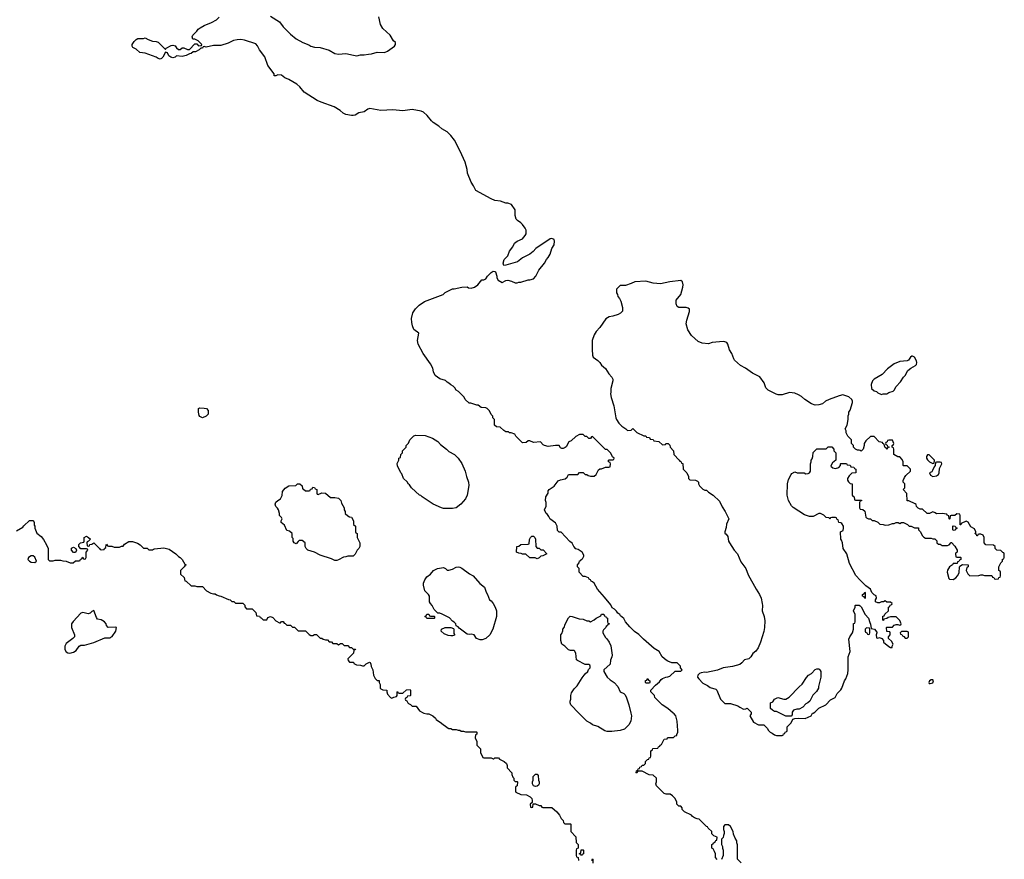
# Model space of a CAD drawing. Header units: inches. Extents: x 1889655 to 2052254, y 217972 to 431650.
# Tile 45 of 49: x 1960865 to 1971566, y 398409 to 407538. Entities that reach past the tile are written whole.
import ezdxf

# ---------------------------------------------------------------- set-up
doc = ezdxf.new("R2010")
doc.units = ezdxf.units.IN
doc.header["$MEASUREMENT"] = 0
for name, color, linetype in [('B9369', 7, 'Continuous'), ('B9460', 7, 'Continuous'), ('B9470', 7, 'Continuous')]:
    doc.layers.add(name, color=color, linetype=linetype)

msp = doc.modelspace()

# ---------------------------------------------------------------- linework, layer by layer
at = {"layer": 'B9369', "color": 6, "elevation": 200}
for points in [[(1965258, 400000), (1965290, 399992), (1965310, 399992), (1965354, 399970), (1965384, 399944), (1965392, 399930), (1965451, 399891), (1965470, 399872), (1965490, 399862), (1965510, 399842), (1965530, 399832), (1965552, 399832), (1965570, 399822), (1965610, 399822), (1965630, 399812), (1965650, 399812), (1965664, 399804), (1965690, 399802), (1965710, 399794), (1965830, 399794), (1965834, 399790), (1965834, 399770), (1965818, 399762), (1965814, 399730), (1965832, 399692), (1965834, 399650), (1965874, 399610), (1965874, 399570), (1965898, 399518), (1965910, 399514), (1965990, 399514), (1966010, 399502), (1966018, 399502), (1966030, 399514), (1966070, 399512), (1966078, 399498), (1966130, 399474), (1966154, 399450), (1966162, 399430), (1966164, 399404), (1966214, 399350), (1966214, 399330), (1966224, 399304), (1966234, 399290), (1966234, 399270), (1966250, 399254), (1966270, 399254), (1966274, 399250), (1966272, 399210), (1966258, 399202), (1966254, 399190), (1966254, 399150), (1966258, 399138), (1966313, 399113), (1966372, 399112), (1966414, 399090), (1966432, 399072), (1966434, 399050), (1966434, 399026), (1966414, 399010), (1966418, 398978), (1966430, 398974), (1966442, 398978), (1966446, 399014), (1966450, 399014), (1966470, 399012), (1966510, 398994), (1966530, 398994), (1966538, 398978), (1966550, 398974), (1966650, 398974), (1966704, 398924), (1966731, 398891), (1966750, 398854), (1966773, 398833), (1966774, 398810), (1966790, 398794), (1966850, 398794), (1966854, 398790), (1966854, 398710), (1966910, 398654), (1966913, 398593), (1966934, 398570), (1966934, 398530), (1966918, 398522), (1966914, 398510), (1966914, 398450), (1966918, 398438), (1966934, 398430), (1966938, 398398)], [(1967507, 400000), (1967514, 399970), (1967507, 399910), (1967487, 399870), (1967437, 399823), (1967390, 399809), (1967302, 399798), (1967250, 399799), (1967226, 399806), (1967150, 399854), (1967090, 399873), (1967069, 399889), (1967029, 399910), (1966942, 400000)], [(1968447, 398407), (1968426, 398430), (1968426, 398470), (1968416, 398496), (1968402, 398522), (1968386, 398530), (1968386, 398570), (1968402, 398578), (1968406, 398590), (1968422, 398598), (1968430, 398614), (1968442, 398618), (1968446, 398650), (1968410, 398666), (1968387, 398687), (1968386, 398710), (1968347, 398747), (1968342, 398762), (1968330, 398766), (1968250, 398846), (1968228, 398848), (1968200, 398860), (1968176, 398876), (1968166, 398890), (1968090, 398926), (1968066, 398950), (1968066, 398970), (1968050, 398986), (1968028, 398988), (1968006, 399010), (1968006, 399030), (1967988, 399070), (1967960, 399100), (1967936, 399116), (1967890, 399118), (1967870, 399126), (1967787, 399207), (1967778, 399230), (1967786, 399250), (1967786, 399290), (1967750, 399326), (1967708, 399328), (1967630, 399366), (1967590, 399366), (1967578, 399362), (1967573, 399347), (1967566, 399350), (1967567, 399373), (1967582, 399378), (1967587, 399393), (1967602, 399398), (1967606, 399410), (1967622, 399418), (1967630, 399434), (1967650, 399434), (1967666, 399450), (1967667, 399473), (1967687, 399493), (1967702, 399498), (1967707, 399513), (1967722, 399518), (1967726, 399530), (1967726, 399590), (1967742, 399598), (1967747, 399613), (1967802, 399618), (1967807, 399633), (1967822, 399638), (1967826, 399650), (1967842, 399658), (1967870, 399714), (1967902, 399718), (1967906, 399730), (1967913, 399733), (1967970, 399734), (1967988, 399752), (1968006, 399754), (1968006, 399766), (1968018, 399790), (1968018, 399810), (1968009, 399910), (1967995, 399970), (1967978, 399990), (1967966, 400000)], [(1968814, 400000), (1968814, 399990), (1968802, 399970), (1968840, 399900), (1968893, 399873), (1968952, 399872), (1968990, 399834), (1969002, 399810), (1969022, 399790), (1969042, 399782), (1969070, 399762), (1969090, 399754), (1969150, 399754), (1969162, 399758), (1969167, 399773), (1969182, 399778), (1969186, 399790), (1969202, 399798), (1969206, 399810), (1969206, 399850), (1969250, 399894), (1969267, 399933), (1969290, 399942), (1969330, 399945), (1969400, 399940), (1969466, 399970), (1969483, 399997), (1969489, 400000)], [(1969261, 400000), (1969260, 399980), (1969250, 399966), (1969190, 399966), (1969125, 400000)], [(1968706, 398370), (1968666, 398410), (1968667, 398567), (1968658, 398590), (1968658, 398610), (1968640, 398640), (1968623, 398683), (1968618, 398710), (1968590, 398766), (1968570, 398786), (1968530, 398786), (1968513, 398767), (1968513, 398733), (1968522, 398710), (1968522, 398690), (1968513, 398667), (1968512, 398648), (1968494, 398630), (1968494, 398570), (1968502, 398550), (1968502, 398530), (1968511, 398510), (1968511, 398450), (1968493, 398407)], [(1967082, 398398), (1967090, 398414), (1967094, 398410), (1967093, 398367)]]:
    msp.add_lwpolyline(points, dxfattribs=at)
for points in [[(1966470, 399202), (1966450, 399209), (1966438, 399230), (1966438, 399250), (1966446, 399270), (1966446, 399310), (1966470, 399334), (1966490, 399334), (1966500, 399320), (1966502, 399270), (1966512, 399250), (1966511, 399229), (1966505, 399215), (1966490, 399204)], [(1966970, 398446), (1966962, 398462), (1966946, 398470), (1966962, 398478), (1966967, 398513), (1966990, 398514), (1966994, 398510), (1966994, 398470), (1966978, 398462)]]:
    msp.add_lwpolyline(points, close=True, dxfattribs=at)
at = {"layer": 'B9460', "color": 6, "elevation": 200}
for points in [[(1967966, 400000), (1967908, 400050), (1967849, 400089), (1967767, 400167), (1967766, 400190), (1967726, 400230), (1967726, 400250), (1967776, 400304), (1967820, 400340), (1967836, 400364), (1967850, 400374), (1967889, 400391), (1967910, 400392), (1967930, 400402), (1967990, 400454), (1968050, 400454), (1968066, 400470), (1968046, 400490), (1968046, 400510), (1968010, 400546), (1967953, 400547), (1967910, 400562), (1967890, 400575), (1967848, 400610), (1967815, 400670), (1967762, 400702), (1967644, 400804), (1967595, 400855), (1967548, 400888), (1967496, 400936), (1967449, 400990), (1967430, 401028), (1967396, 401056), (1967388, 401070), (1967365, 401085), (1967350, 401108), (1967328, 401130), (1967305, 401145), (1967290, 401175), (1967221, 401261), (1967145, 401345), (1967108, 401410), (1967090, 401428), (1967075, 401435), (1967068, 401448), (1967055, 401455), (1967046, 401470), (1967010, 401486), (1966990, 401486), (1966946, 401530), (1966946, 401570), (1966928, 401588), (1966928, 401610), (1966947, 401633), (1966950, 401654), (1966962, 401658), (1966966, 401670), (1966982, 401678), (1966996, 401704), (1966996, 401716), (1966978, 401750), (1966936, 401776), (1966910, 401786), (1966886, 401810), (1966868, 401848), (1966843, 401863), (1966750, 401966), (1966728, 401968), (1966710, 401986), (1966708, 402030), (1966690, 402066), (1966670, 402078), (1966650, 402098), (1966629, 402109), (1966616, 402136), (1966600, 402160), (1966588, 402170), (1966568, 402210), (1966588, 402250), (1966588, 402290), (1966578, 402310), (1966582, 402350), (1966608, 402390), (1966610, 402414), (1966618, 402430), (1966675, 402465), (1966716, 402524), (1966743, 402537), (1966794, 402546), (1966815, 402565), (1966830, 402594), (1966930, 402594), (1966950, 402614), (1966990, 402614), (1967010, 402594), (1967030, 402594), (1967044, 402584), (1967070, 402574), (1967110, 402574), (1967130, 402594), (1967156, 402644), (1967170, 402654), (1967190, 402654), (1967230, 402672), (1967267, 402673), (1967282, 402678), (1967286, 402710), (1967282, 402722), (1967266, 402730), (1967266, 402750), (1967270, 402754), (1967310, 402754), (1967322, 402758), (1967326, 402770), (1967307, 402787), (1967290, 402826), (1967250, 402866), (1967230, 402866), (1967090, 403006), (1967078, 403002), (1967070, 402986), (1967050, 402986), (1967030, 403006), (1967010, 403008), (1966990, 403028), (1966950, 403028), (1966910, 403008), (1966860, 402960), (1966832, 402948), (1966805, 402895), (1966795, 402885), (1966770, 402875), (1966756, 402876), (1966742, 402882), (1966727, 402907), (1966690, 402909), (1966610, 402899), (1966570, 402909), (1966556, 402916), (1966527, 402947), (1966450, 402942), (1966410, 402958), (1966390, 402958), (1966370, 402942), (1966330, 402938), (1966258, 403010), (1966246, 403030), (1966207, 403047), (1966190, 403048), (1966176, 403056), (1966150, 403058), (1966126, 403070), (1966087, 403107), (1966046, 403110), (1966026, 403130), (1966026, 403190), (1966009, 403209), (1966007, 403227), (1965990, 403246), (1965970, 403286), (1965946, 403310), (1965930, 403318), (1965880, 403320), (1965847, 403347), (1965833, 403347), (1965767, 403367), (1965750, 403368), (1965708, 403410), (1965695, 403435), (1965635, 403495), (1965609, 403509), (1965595, 403535), (1965575, 403555), (1965550, 403568), (1965530, 403588), (1965510, 403598), (1965494, 403614), (1965430, 403635), (1965382, 403670), (1965364, 403710), (1965354, 403750), (1965330, 403798), (1965249, 403909), (1965194, 404010), (1965189, 404050), (1965202, 404130), (1965149, 404169), (1965134, 404210), (1965126, 404246), (1965125, 404290), (1965139, 404350), (1965165, 404395), (1965205, 404435), (1965266, 404474), (1965466, 404550), (1965489, 404571), (1965570, 404611), (1965588, 404612), (1965670, 404631), (1965730, 404632), (1965744, 404624), (1965770, 404618), (1965808, 404630), (1965843, 404657), (1965889, 404711), (1965910, 404711), (1965930, 404722), (1965950, 404751), (1965990, 404791), (1966010, 404805), (1966030, 404802), (1966036, 404796), (1966051, 404750), (1966052, 404730), (1966065, 404705), (1966110, 404682), (1966150, 404702), (1966170, 404705), (1966210, 404696), (1966250, 404678), (1966270, 404678), (1966290, 404685), (1966310, 404685), (1966390, 404711), (1966410, 404711), (1966450, 404722), (1966475, 404750), (1966506, 404814), (1966569, 404890), (1966589, 404930), (1966609, 404951), (1966629, 404990), (1966649, 405050), (1966674, 405090), (1966678, 405130), (1966675, 405150), (1966650, 405159), (1966630, 405156), (1966476, 405050), (1966444, 405016), (1966411, 404990), (1966331, 404949), (1966274, 404906), (1966150, 404868), (1966127, 404867), (1966118, 404890), (1966129, 404930), (1966170, 404972), (1966190, 405022), (1966224, 405070), (1966244, 405110), (1966270, 405131), (1966330, 405155), (1966359, 405190), (1966369, 405210), (1966369, 405230), (1966369, 405250), (1966359, 405270), (1966329, 405310), (1966310, 405329), (1966274, 405354), (1966262, 405370), (1966249, 405410), (1966249, 405470), (1966210, 405528), (1966170, 405542), (1966150, 405542), (1966090, 405564), (1966030, 405574), (1965990, 405589), (1965822, 405682), (1965797, 405730), (1965770, 405770), (1965733, 405870), (1965729, 405909), (1965705, 405990), (1965653, 406110), (1965589, 406230), (1965550, 406279), (1965510, 406319), (1965453, 406353), (1965422, 406382), (1965360, 406420), (1965339, 406439), (1965295, 406495), (1965252, 406532), (1965230, 406544), (1965130, 406563), (1965030, 406548), (1964919, 406559), (1964790, 406551), (1964670, 406573), (1964650, 406566), (1964610, 406538), (1964550, 406526), (1964510, 406501), (1964490, 406495), (1964470, 406495), (1964408, 406508), (1964382, 406522), (1964349, 406550), (1964281, 406590), (1964140, 406640), (1964099, 406659), (1963957, 406750), (1963910, 406809), (1963877, 406837), (1963790, 406889), (1963745, 406905), (1963710, 406935), (1963670, 406938), (1963650, 406926), (1963630, 406928), (1963629, 406950), (1963561, 407041), (1963530, 407134), (1963473, 407210), (1963450, 407255), (1963430, 407275), (1963310, 407316), (1963270, 407321), (1963230, 407319), (1963190, 407312), (1963130, 407283), (1963050, 407259), (1962970, 407259), (1962890, 407238), (1962870, 407246), (1962858, 407242), (1962852, 407228), (1962833, 407227), (1962814, 407210), (1962774, 407190), (1962750, 407188), (1962730, 407169), (1962710, 407168), (1962674, 407150), (1962630, 407138), (1962570, 407146), (1962554, 407130), (1962530, 407122), (1962509, 407129), (1962485, 407145), (1962470, 407178), (1962450, 407186), (1962422, 407130), (1962405, 407115), (1962390, 407109), (1962370, 407115), (1962348, 407130), (1962230, 407174), (1962170, 407182), (1962130, 407218), (1962096, 407236), (1962088, 407250), (1962089, 407270), (1962110, 407302), (1962130, 407322), (1962150, 407332), (1962210, 407334), (1962230, 407342), (1962261, 407321), (1962310, 407305), (1962350, 407302), (1962370, 407292), (1962450, 407214), (1962458, 407230), (1962510, 407259), (1962530, 407261), (1962554, 407254), (1962570, 407232), (1962590, 407214), (1962610, 407214), (1962630, 407232), (1962650, 407232), (1962690, 407214), (1962710, 407214), (1962770, 407274), (1962790, 407274), (1962810, 407254), (1962842, 407258), (1962846, 407270), (1962806, 407310), (1962770, 407326), (1962747, 407327), (1962738, 407350), (1962748, 407370), (1962790, 407412), (1962806, 407434), (1962828, 407450), (1962870, 407475), (1962950, 407506), (1963005, 407535), (1963034, 407566)], [(1963590, 407578), (1963690, 407515), (1963730, 407461), (1963810, 407381), (1963870, 407331), (1963942, 407290), (1964006, 407266), (1964030, 407251), (1964070, 407241), (1964130, 407235), (1964230, 407206), (1964290, 407171), (1964330, 407165), (1964410, 407171), (1964494, 407154), (1964510, 407147), (1964530, 407146), (1964570, 407156), (1964610, 407156), (1964655, 407165), (1964690, 407166), (1964750, 407185), (1964830, 407181), (1964863, 407197), (1964938, 407250), (1964948, 407270), (1964948, 407290), (1964929, 407309), (1964890, 407369), (1964810, 407442), (1964787, 407487), (1964769, 407570)], [(1970000, 402854), (1969990, 402858), (1969970, 402858), (1969948, 402868), (1969926, 402890), (1969926, 402910), (1969906, 402930), (1969906, 402970), (1969866, 403010), (1969848, 403048), (1969847, 403067), (1969838, 403090), (1969858, 403130), (1969868, 403190), (1969868, 403230), (1969878, 403250), (1969878, 403270), (1969890, 403294), (1969915, 403375), (1969915, 403390), (1969908, 403410), (1969878, 403438), (1969810, 403459), (1969770, 403449), (1969662, 403410), (1969622, 403390), (1969590, 403362), (1969550, 403349), (1969510, 403348), (1969470, 403362), (1969398, 403410), (1969362, 403442), (1969330, 403461), (1969290, 403476), (1969230, 403484), (1969150, 403459), (1969110, 403461), (1969086, 403466), (1968998, 403510), (1968975, 403535), (1968955, 403590), (1968910, 403654), (1968830, 403694), (1968754, 403750), (1968698, 403778), (1968635, 403835), (1968625, 403850), (1968606, 403910), (1968581, 403950), (1968563, 404010), (1968550, 404029), (1968530, 404037), (1968510, 404038), (1968390, 404027), (1968350, 404015), (1968281, 404021), (1968240, 404039), (1968165, 404104), (1968125, 404165), (1968109, 404230), (1968115, 404270), (1968146, 404366), (1968145, 404390), (1968130, 404403), (1968110, 404409), (1968030, 404410), (1968010, 404421), (1967998, 404450), (1968000, 404490), (1968051, 404549), (1968071, 404630), (1968074, 404654), (1968070, 404688), (1968050, 404704), (1967930, 404688), (1967830, 404666), (1967750, 404673), (1967670, 404695), (1967551, 404689), (1967510, 404669), (1967450, 404649), (1967390, 404648), (1967353, 404607), (1967352, 404570), (1967362, 404550), (1967365, 404530), (1967385, 404505), (1967397, 404477), (1967416, 404410), (1967416, 404370), (1967394, 404346), (1967370, 404334), (1967310, 404315), (1967270, 404309), (1967235, 404285), (1967171, 404190), (1967130, 404148), (1967107, 404110), (1967086, 404050), (1967086, 403954), (1967091, 403891), (1967098, 403870), (1967150, 403832), (1967170, 403812), (1967190, 403782), (1967230, 403745), (1967268, 403688), (1967301, 403650), (1967311, 403630), (1967311, 403610), (1967291, 403530), (1967291, 403490), (1967285, 403470), (1967292, 403430), (1967321, 403341), (1967343, 403210), (1967350, 403192), (1967378, 403150), (1967410, 403118), (1967451, 403091), (1967470, 403072), (1967510, 403074), (1967530, 403094), (1967574, 403050), (1967650, 403014), (1967670, 403014), (1967678, 402998), (1967710, 402994), (1967718, 402978), (1967750, 402974), (1967758, 402958), (1967812, 402952), (1967850, 402914), (1967882, 402918), (1967888, 402932), (1967914, 402930), (1967931, 402911), (1967934, 402890), (1967971, 402851), (1967974, 402810), (1968034, 402750), (1968038, 402738), (1968054, 402730), (1968058, 402718), (1968073, 402713), (1968074, 402650), (1968114, 402610), (1968132, 402570), (1968134, 402550), (1968150, 402534), (1968210, 402532), (1968230, 402522), (1968242, 402510), (1968242, 402490), (1968252, 402470), (1968290, 402432), (1968310, 402422), (1968330, 402422), (1968350, 402402), (1968402, 402370), (1968470, 402305), (1968500, 402240), (1968531, 402190), (1968571, 402111), (1968546, 402054), (1968544, 402016), (1968527, 401970), (1968530, 401954), (1968544, 401944), (1968560, 401920), (1968567, 401870), (1968579, 401850), (1968631, 401770), (1968665, 401730), (1968704, 401644), (1968758, 401570), (1968782, 401502), (1968868, 401348), (1968906, 401290), (1968922, 401250), (1968935, 401190), (1968939, 401170), (1968933, 401110), (1968955, 401050), (1968963, 401003), (1968960, 400930), (1968953, 400887), (1968917, 400770), (1968890, 400709), (1968866, 400674), (1968833, 400647), (1968810, 400609), (1968790, 400589), (1968742, 400578), (1968714, 400546), (1968691, 400529), (1968613, 400507), (1968510, 400492), (1968450, 400465), (1968330, 400441), (1968310, 400444), (1968270, 400438), (1968252, 400428), (1968234, 400410), (1968232, 400390), (1968245, 400370), (1968290, 400325), (1968340, 400300), (1968370, 400278), (1968430, 400258), (1968442, 400250), (1968481, 400150), (1968530, 400102), (1968590, 400105), (1968670, 400078), (1968690, 400062), (1968730, 400042), (1968756, 400044), (1968773, 400053), (1968814, 400010), (1968814, 400000)], [(1970000, 401446), (1969954, 401494), (1969885, 401624), (1969854, 401730), (1969815, 401790), (1969809, 401850), (1969798, 401878), (1969788, 401890), (1969786, 401970), (1969814, 401986), (1969819, 402010), (1969819, 402030), (1969800, 402060), (1969790, 402068), (1969766, 402070), (1969762, 402102), (1969747, 402107), (1969742, 402122), (1969730, 402126), (1969690, 402126), (1969678, 402122), (1969670, 402106), (1969662, 402122), (1969630, 402126), (1969606, 402150), (1969570, 402168), (1969550, 402168), (1969490, 402138), (1969450, 402138), (1969395, 402155), (1969270, 402234), (1969252, 402252), (1969219, 402310), (1969207, 402370), (1969209, 402491), (1969222, 402538), (1969250, 402594), (1969256, 402604), (1969290, 402622), (1969313, 402613), (1969390, 402612), (1969410, 402602), (1969436, 402604), (1969448, 402612), (1969458, 402630), (1969458, 402710), (1969466, 402730), (1969466, 402750), (1969476, 402764), (1969486, 402790), (1969488, 402832), (1969530, 402874), (1969630, 402874), (1969650, 402894), (1969690, 402894), (1969714, 402870), (1969714, 402850), (1969734, 402830), (1969734, 402750), (1969700, 402720), (1969684, 402696), (1969682, 402682), (1969704, 402664), (1969730, 402658), (1969766, 402670), (1969786, 402690), (1969786, 402710), (1969790, 402714), (1969850, 402714), (1969858, 402698), (1969890, 402694), (1969898, 402678), (1969930, 402674), (1969938, 402658), (1969953, 402653), (1969954, 402610), (1969910, 402606), (1969880, 402580), (1969862, 402550), (1969862, 402530), (1969872, 402512), (1969890, 402494), (1969914, 402490), (1969914, 402370), (1969918, 402358), (1969934, 402350), (1969938, 402318), (1969950, 402314), (1970000, 402313)], [(1970000, 402303), (1969998, 402302), (1969994, 402290), (1969994, 402230), (1969998, 402218), (1970000, 402218)], [(1960830, 401982), (1960900, 402020), (1960910, 402034), (1960973, 402093), (1961010, 402094), (1961014, 402090), (1961022, 402070), (1961024, 402044), (1961031, 402031), (1961031, 402010), (1961050, 401954), (1961098, 401918), (1961125, 401885), (1961158, 401830), (1961173, 401787), (1961174, 401670), (1961190, 401654), (1961230, 401654), (1961250, 401662), (1961310, 401662), (1961333, 401653), (1961370, 401652), (1961413, 401633), (1961447, 401633), (1961470, 401654), (1961510, 401654), (1961522, 401658), (1961527, 401673), (1961542, 401678), (1961550, 401694), (1961558, 401678), (1961570, 401674), (1961582, 401678), (1961586, 401690), (1961586, 401750), (1961606, 401770), (1961602, 401782), (1961590, 401786), (1961530, 401786), (1961506, 401810), (1961508, 401832), (1961526, 401850), (1961562, 401858), (1961566, 401870), (1961566, 401910), (1961590, 401922), (1961614, 401910), (1961634, 401890), (1961613, 401867), (1961598, 401862), (1961594, 401850), (1961598, 401818), (1961610, 401814), (1961622, 401818), (1961627, 401833), (1961650, 401834), (1961670, 401852), (1961734, 401790), (1961738, 401778), (1961750, 401774), (1961782, 401778), (1961786, 401790), (1961802, 401798), (1961806, 401830), (1961810, 401834), (1961818, 401818), (1961830, 401814), (1961867, 401813), (1961890, 401802), (1961950, 401802), (1961970, 401814), (1961990, 401814), (1962003, 401837), (1962050, 401865), (1962090, 401865), (1962145, 401845), (1962174, 401830), (1962210, 401794), (1962252, 401792), (1962270, 401774), (1962310, 401774), (1962318, 401782), (1962330, 401785), (1962430, 401795), (1962490, 401781), (1962562, 401730), (1962590, 401702), (1962610, 401692), (1962631, 401670), (1962658, 401618), (1962674, 401610), (1962658, 401602), (1962654, 401590), (1962614, 401550), (1962614, 401510), (1962653, 401473), (1962658, 401438), (1962673, 401433), (1962730, 401382), (1962770, 401382), (1962790, 401374), (1962850, 401374), (1962894, 401330), (1962944, 401304), (1962970, 401294), (1962990, 401294), (1963004, 401284), (1963033, 401273), (1963052, 401272), (1963133, 401233), (1963152, 401232), (1963170, 401214), (1963193, 401213), (1963210, 401194), (1963290, 401194), (1963312, 401172), (1963313, 401153), (1963330, 401134), (1963390, 401134), (1963430, 401094), (1963438, 401058), (1963470, 401054), (1963478, 401038), (1963490, 401034), (1963510, 401014), (1963550, 401014), (1963563, 401037), (1963591, 401051), (1963617, 401037), (1963650, 401002), (1963690, 400982), (1963698, 400982), (1963710, 400994), (1963730, 400994), (1963738, 400978), (1963750, 400974), (1963770, 400954), (1963810, 400954), (1963830, 400934), (1963850, 400934), (1963890, 400894), (1963970, 400894), (1964010, 400852), (1964030, 400842), (1964050, 400842), (1964070, 400852), (1964090, 400854), (1964130, 400814), (1964150, 400814), (1964164, 400804), (1964190, 400794), (1964210, 400794), (1964230, 400774), (1964253, 400773), (1964270, 400754), (1964310, 400754), (1964330, 400742), (1964350, 400754), (1964370, 400754), (1964390, 400734), (1964430, 400734), (1964450, 400714), (1964470, 400714), (1964490, 400694), (1964513, 400693), (1964510, 400686), (1964498, 400682), (1964492, 400650), (1964432, 400590), (1964434, 400570), (1964450, 400554), (1964492, 400552), (1964498, 400538), (1964524, 400524), (1964570, 400522), (1964590, 400514), (1964610, 400514), (1964630, 400534), (1964668, 400552), (1964674, 400550), (1964682, 400530), (1964684, 400504), (1964702, 400470), (1964712, 400410), (1964730, 400374), (1964750, 400354), (1964772, 400352), (1964773, 400333), (1964782, 400310), (1964782, 400270), (1964790, 400262), (1964813, 400253), (1964854, 400250), (1964854, 400230), (1964864, 400204), (1964894, 400170), (1964910, 400162), (1964930, 400174), (1964962, 400178), (1964966, 400190), (1964966, 400230), (1964970, 400234), (1964978, 400218), (1964990, 400214), (1965030, 400214), (1965068, 400252), (1965110, 400254), (1965114, 400250), (1965114, 400190), (1965110, 400186), (1965078, 400182), (1965073, 400167), (1965058, 400162), (1965054, 400150), (1965058, 400138), (1965073, 400133), (1965082, 400110), (1965090, 400102), (1965113, 400093), (1965130, 400074), (1965173, 400073), (1965210, 400022), (1965250, 400002), (1965258, 400000)], [(1966942, 400000), (1966855, 400090), (1966849, 400110), (1966849, 400129), (1966854, 400150), (1966854, 400190), (1966862, 400218), (1966890, 400262), (1966923, 400297), (1966977, 400383), (1967010, 400425), (1967038, 400450), (1967048, 400472), (1967066, 400490), (1967066, 400510), (1967062, 400522), (1967050, 400526), (1967010, 400526), (1966926, 400570), (1966918, 400578), (1966908, 400650), (1966895, 400675), (1966890, 400678), (1966850, 400678), (1966830, 400686), (1966788, 400728), (1966758, 400750), (1966748, 400790), (1966746, 400850), (1966756, 400864), (1966767, 400893), (1966768, 400910), (1966782, 400930), (1966795, 400965), (1966830, 401034), (1966848, 401052), (1966871, 401051), (1966945, 401025), (1966990, 401022), (1967030, 401002), (1967050, 401002), (1967070, 400992), (1967110, 401012), (1967130, 401032), (1967182, 401058), (1967190, 401074), (1967213, 401073), (1967218, 401058), (1967233, 401053), (1967238, 401038), (1967254, 401030), (1967254, 400990), (1967258, 400978), (1967274, 400970), (1967258, 400962), (1967254, 400950), (1967238, 400942), (1967234, 400930), (1967210, 400906), (1967202, 400890), (1967202, 400870), (1967230, 400822), (1967246, 400806), (1967270, 400772), (1967291, 400730), (1967305, 400630), (1967301, 400610), (1967285, 400575), (1967282, 400530), (1967214, 400470), (1967214, 400450), (1967251, 400390), (1967281, 400361), (1967325, 400330), (1967365, 400290), (1967392, 400232), (1967430, 400212), (1967440, 400200), (1967455, 400175), (1967486, 400090), (1967507, 400000)], [(1969489, 400000), (1969506, 400010), (1969549, 400051), (1969626, 400090), (1969676, 400144), (1969726, 400170), (1969749, 400211), (1969790, 400252), (1969802, 400270), (1969829, 400350), (1969842, 400370), (1969864, 400430), (1969869, 400470), (1969869, 400610), (1969889, 400670), (1969876, 400804), (1969888, 400830), (1969915, 400870), (1969926, 400910), (1969928, 400972), (1969942, 400978), (1969946, 400990), (1969946, 401070), (1969928, 401110), (1969946, 401150), (1969946, 401170), (1969950, 401174), (1969990, 401174), (1970000, 401164)], [(1969125, 400000), (1969090, 400018), (1969070, 400018), (1969046, 400030), (1969026, 400050), (1969026, 400110), (1969050, 400122), (1969070, 400151), (1969106, 400170), (1969170, 400152), (1969190, 400152), (1969228, 400172), (1969336, 400284), (1969370, 400312), (1969415, 400385), (1969438, 400410), (1969469, 400431), (1969510, 400472), (1969530, 400482), (1969550, 400482), (1969562, 400470), (1969571, 400451), (1969571, 400390), (1969546, 400290), (1969545, 400270), (1969525, 400235), (1969486, 400194), (1969451, 400129), (1969431, 400109), (1969410, 400098), (1969377, 400063), (1969337, 400043), (1969310, 400042), (1969274, 400030), (1969262, 400010), (1969261, 400000)]]:
    msp.add_lwpolyline(points, dxfattribs=at)
for points in [[(1962850, 403209), (1962823, 403223), (1962816, 403236), (1962809, 403270), (1962809, 403310), (1962823, 403317), (1962870, 403316), (1962894, 403310), (1962914, 403290), (1962914, 403250), (1962890, 403226)], [(1965570, 402223), (1965470, 402225), (1965448, 402230), (1965358, 402270), (1965238, 402350), (1965224, 402364), (1965209, 402370), (1965122, 402450), (1965100, 402480), (1965090, 402488), (1965075, 402515), (1965038, 402550), (1965019, 402599), (1965009, 402610), (1964970, 402686), (1964969, 402711), (1964986, 402750), (1964986, 402770), (1965002, 402778), (1965006, 402810), (1965026, 402830), (1965026, 402850), (1965066, 402890), (1965066, 402910), (1965090, 402934), (1965106, 402970), (1965150, 403014), (1965170, 403022), (1965270, 403018), (1965352, 402990), (1965410, 402951), (1965438, 402918), (1965502, 402870), (1965530, 402842), (1965590, 402811), (1965630, 402771), (1965670, 402712), (1965706, 402630), (1965721, 402570), (1965743, 402510), (1965746, 402474), (1965727, 402370), (1965711, 402330), (1965661, 402270), (1965610, 402229)], [(1963970, 402414), (1964010, 402414), (1964022, 402418), (1964027, 402433), (1964042, 402438), (1964050, 402454), (1964070, 402452), (1964078, 402438), (1964094, 402430), (1964094, 402390), (1964098, 402378), (1964110, 402374), (1964150, 402394), (1964190, 402392), (1964244, 402344), (1964290, 402342), (1964330, 402335), (1964356, 402310), (1964363, 402283), (1964391, 402230), (1964392, 402210), (1964402, 402190), (1964402, 402170), (1964430, 402142), (1964450, 402132), (1964471, 402131), (1964492, 402090), (1964494, 402050), (1964514, 402030), (1964514, 401970), (1964518, 401958), (1964532, 401952), (1964532, 401910), (1964562, 401850), (1964562, 401810), (1964552, 401790), (1964531, 401769), (1964510, 401726), (1964490, 401706), (1964430, 401706), (1964410, 401698), (1964384, 401696), (1964330, 401666), (1964310, 401658), (1964290, 401658), (1964255, 401675), (1964130, 401715), (1964070, 401749), (1963998, 401770), (1963978, 401790), (1963968, 401810), (1963966, 401850), (1963936, 401876), (1963904, 401876), (1963890, 401866), (1963870, 401838), (1963848, 401850), (1963838, 401870), (1963836, 401896), (1963828, 401910), (1963826, 401950), (1963798, 401978), (1963770, 401986), (1963742, 402042), (1963706, 402070), (1963706, 402090), (1963718, 402110), (1963710, 402126), (1963688, 402148), (1963688, 402170), (1963678, 402210), (1963668, 402228), (1963650, 402246), (1963642, 402270), (1963650, 402292), (1963669, 402311), (1963698, 402330), (1963716, 402364), (1963722, 402410), (1963750, 402445), (1963790, 402471), (1963867, 402473), (1963886, 402490), (1963910, 402492), (1963934, 402470), (1963938, 402438), (1963950, 402434)], [(1966490, 401794), (1966510, 401794), (1966530, 401774), (1966553, 401773), (1966594, 401730), (1966552, 401708), (1966530, 401706), (1966510, 401686), (1966490, 401678), (1966467, 401687), (1966410, 401688), (1966367, 401727), (1966330, 401728), (1966316, 401736), (1966290, 401738), (1966266, 401750), (1966268, 401812), (1966290, 401814), (1966313, 401833), (1966390, 401834), (1966402, 401838), (1966407, 401887), (1966418, 401910), (1966430, 401922), (1966450, 401922), (1966462, 401910), (1966472, 401890), (1966474, 401810)], [(1961450, 401746), (1961428, 401770), (1961427, 401793), (1961450, 401802), (1961474, 401790), (1961482, 401770), (1961470, 401746)], [(1961010, 401709), (1960990, 401709), (1960962, 401690), (1960952, 401670), (1960972, 401650), (1960990, 401641), (1961030, 401638), (1961048, 401650), (1961030, 401695)], [(1965870, 400795), (1965828, 400810), (1965806, 400850), (1965770, 400859), (1965750, 400855), (1965730, 400858), (1965643, 400923), (1965630, 400938), (1965608, 400948), (1965606, 400970), (1965588, 400988), (1965570, 400998), (1965535, 401035), (1965456, 401076), (1965430, 401086), (1965410, 401086), (1965370, 401126), (1965348, 401170), (1965328, 401190), (1965318, 401210), (1965318, 401270), (1965308, 401290), (1965269, 401329), (1965255, 401390), (1965255, 401410), (1965269, 401449), (1965290, 401482), (1965329, 401511), (1965362, 401550), (1965406, 401570), (1965470, 401582), (1965491, 401571), (1965510, 401552), (1965530, 401552), (1965570, 401565), (1965610, 401586), (1965630, 401591), (1965650, 401586), (1965670, 401576), (1965753, 401513), (1965792, 401492), (1965867, 401407), (1965916, 401370), (1965935, 401315), (1965951, 401290), (1965971, 401231), (1965990, 401218), (1966010, 401191), (1966034, 401150), (1966047, 401110), (1966046, 401050), (1966007, 400910), (1965975, 400850), (1965930, 400809), (1965890, 400795)], [(1961670, 401114), (1961650, 401104), (1961630, 401085), (1961610, 401079), (1961551, 401091), (1961530, 401084), (1961445, 400995), (1961429, 400970), (1961427, 400930), (1961462, 400850), (1961461, 400830), (1961443, 400810), (1961370, 400755), (1961355, 400725), (1961355, 400690), (1961370, 400664), (1961390, 400653), (1961410, 400652), (1961450, 400662), (1961480, 400680), (1961510, 400725), (1961530, 400738), (1961570, 400738), (1961670, 400768), (1961790, 400817), (1961850, 400819), (1961857, 400823), (1961870, 400831), (1961909, 400890), (1961918, 400930), (1961910, 400935), (1961828, 400930), (1961808, 400950), (1961806, 400970), (1961786, 400990), (1961752, 401012), (1961710, 401019), (1961698, 401038)], [(1965330, 401054), (1965370, 401054), (1965374, 401050), (1965374, 401030), (1965370, 401026), (1965290, 401026), (1965282, 401042), (1965268, 401050), (1965282, 401058), (1965290, 401074), (1965310, 401074), (1965318, 401058)], [(1965550, 400838), (1965523, 400843), (1965480, 400860), (1965446, 400890), (1965448, 400910), (1965489, 400931), (1965551, 400931), (1965578, 400918), (1965582, 400910), (1965585, 400865), (1965594, 400850), (1965590, 400846), (1965570, 400838)], [(1967670, 400326), (1967666, 400330), (1967667, 400353), (1967682, 400358), (1967690, 400374), (1967698, 400358), (1967714, 400350), (1967714, 400330), (1967710, 400326)]]:
    msp.add_lwpolyline(points, close=True, dxfattribs=at)
at = {"layer": 'B9470', "color": 6, "elevation": 200}
for points in [[(1970570, 403881), (1970561, 403879), (1970545, 403870), (1970524, 403836), (1970512, 403828), (1970430, 403821), (1970370, 403795), (1970297, 403743), (1970240, 403680), (1970150, 403628), (1970132, 403610), (1970118, 403570), (1970122, 403530), (1970150, 403502), (1970176, 403496), (1970190, 403482), (1970230, 403462), (1970250, 403472), (1970290, 403472), (1970310, 403485), (1970359, 403501), (1970368, 403510), (1970389, 403550), (1970439, 403601), (1970469, 403651), (1970489, 403670), (1970517, 403723), (1970549, 403751), (1970602, 403778), (1970612, 403788), (1970615, 403810), (1970612, 403830), (1970590, 403869)], [(1970750, 402806), (1970730, 402806), (1970722, 402790), (1970722, 402770), (1970730, 402754), (1970754, 402730), (1970790, 402714), (1970802, 402718), (1970806, 402750)], [(1970870, 402726), (1970830, 402726), (1970818, 402722), (1970814, 402690), (1970804, 402676), (1970785, 402635), (1970777, 402623), (1970754, 402610), (1970765, 402585), (1970790, 402572), (1970830, 402578), (1970850, 402592), (1970859, 402610), (1970862, 402658), (1970886, 402710), (1970882, 402722)], [(1971010, 401986), (1971006, 401990), (1971006, 402030), (1971010, 402034), (1971033, 402033), (1971038, 402018), (1971054, 402010), (1971038, 402002), (1971030, 401988)], [(1970050, 401246), (1970042, 401262), (1970026, 401270), (1970026, 401290), (1970042, 401298), (1970050, 401314), (1970054, 401310), (1970054, 401250)], [(1970070, 400926), (1970054, 400910), (1970054, 400890), (1970058, 400878), (1970073, 400873), (1970078, 400858), (1970090, 400854), (1970102, 400858), (1970106, 400870), (1970106, 400910), (1970102, 400922)], [(1970510, 400886), (1970450, 400886), (1970434, 400870), (1970438, 400858), (1970453, 400853), (1970458, 400838), (1970473, 400833), (1970490, 400814), (1970510, 400814), (1970526, 400830), (1970526, 400870), (1970522, 400882)], [(1970790, 400362), (1970770, 400362), (1970752, 400350), (1970745, 400330), (1970750, 400322), (1970761, 400321), (1970790, 400327), (1970797, 400350)]]:
    msp.add_lwpolyline(points, close=True, dxfattribs=at)
for points in [[(1970000, 402218), (1970030, 402214), (1970050, 402194), (1970062, 402130), (1970070, 402122), (1970090, 402112), (1970112, 402112), (1970130, 402094), (1970150, 402094), (1970190, 402074), (1970213, 402053), (1970251, 402051), (1970270, 402042), (1970310, 402045), (1970350, 402062), (1970370, 402062), (1970390, 402072), (1970412, 402072), (1970430, 402062), (1970450, 402072), (1970472, 402072), (1970514, 402050), (1970533, 402033), (1970552, 402032), (1970590, 402014), (1970633, 402013), (1970634, 401990), (1970654, 401970), (1970672, 401930), (1970690, 401912), (1970710, 401902), (1970770, 401902), (1970790, 401894), (1970810, 401894), (1970833, 401873), (1970834, 401850), (1970850, 401834), (1970870, 401834), (1970890, 401822), (1970950, 401822), (1970966, 401830), (1970987, 401853), (1970993, 401853), (1971030, 401814), (1971054, 401770), (1971054, 401750), (1971038, 401742), (1971034, 401730), (1971038, 401698), (1971050, 401694), (1971090, 401694), (1971094, 401690), (1971094, 401670), (1971078, 401662), (1971073, 401647), (1971058, 401642), (1971053, 401627), (1971010, 401626), (1971002, 401610), (1970970, 401588), (1970947, 401553), (1970946, 401530), (1970964, 401464), (1970970, 401454), (1971010, 401452), (1971038, 401470), (1971058, 401490), (1971075, 401525), (1971078, 401590), (1971082, 401598), (1971110, 401614), (1971172, 401610), (1971174, 401590), (1971158, 401582), (1971152, 401550), (1971170, 401514), (1971193, 401493), (1971290, 401494), (1971310, 401502), (1971330, 401502), (1971350, 401494), (1971430, 401494), (1971438, 401478), (1971453, 401473), (1971458, 401458), (1971470, 401454), (1971502, 401458), (1971507, 401473), (1971522, 401478), (1971526, 401490), (1971526, 401530), (1971522, 401542), (1971506, 401550), (1971506, 401590), (1971530, 401634), (1971546, 401650), (1971548, 401672), (1971562, 401678), (1971566, 401690), (1971566, 401730), (1971562, 401742), (1971550, 401746), (1971527, 401767), (1971486, 401770), (1971466, 401790), (1971466, 401810), (1971450, 401826), (1971366, 401830), (1971346, 401850), (1971346, 401910), (1971335, 401935), (1971310, 401946), (1971290, 401946), (1971278, 401942), (1971273, 401927), (1971267, 401927), (1971262, 401942), (1971246, 401950), (1971258, 401962), (1971258, 401970), (1971242, 402002), (1971203, 402023), (1971175, 402075), (1971150, 402086), (1971098, 402062), (1971093, 402047), (1971087, 402047), (1971087, 402147), (1971082, 402162), (1971050, 402166), (1971030, 402146), (1970990, 402146), (1970978, 402142), (1970974, 402110), (1970970, 402106), (1970966, 402110), (1970962, 402142), (1970946, 402150), (1970942, 402162), (1970890, 402168), (1970830, 402166), (1970816, 402176), (1970790, 402186), (1970752, 402168), (1970728, 402168), (1970676, 402216), (1970650, 402218), (1970630, 402226), (1970610, 402246), (1970607, 402267), (1970596, 402276), (1970530, 402306), (1970510, 402306), (1970507, 402387), (1970466, 402430), (1970486, 402450), (1970486, 402490), (1970466, 402510), (1970467, 402527), (1970480, 402560), (1970496, 402584), (1970546, 402630), (1970546, 402650), (1970510, 402686), (1970470, 402686), (1970466, 402690), (1970466, 402730), (1970456, 402756), (1970430, 402786), (1970410, 402786), (1970366, 402810), (1970366, 402870), (1970362, 402882), (1970346, 402890), (1970346, 402910), (1970362, 402918), (1970366, 402930), (1970350, 402966), (1970310, 402966), (1970298, 402962), (1970293, 402947), (1970278, 402942), (1970274, 402930), (1970278, 402918), (1970293, 402913), (1970298, 402898), (1970314, 402890), (1970298, 402882), (1970290, 402866), (1970282, 402882), (1970266, 402890), (1970262, 402922), (1970246, 402930), (1970242, 402942), (1970206, 402950), (1970150, 403006), (1970110, 403006), (1970060, 402960), (1970042, 402930), (1970042, 402910), (1970032, 402868), (1970012, 402848), (1970000, 402854)], [(1970000, 402313), (1970013, 402313), (1970013, 402307), (1970000, 402303)], [(1970000, 401164), (1970010, 401154), (1970052, 401070), (1970091, 401030), (1970104, 400984), (1970113, 400967), (1970118, 400918), (1970154, 400910), (1970180, 400880), (1970182, 400870), (1970174, 400850), (1970178, 400818), (1970190, 400814), (1970210, 400822), (1970234, 400810), (1970254, 400790), (1970254, 400770), (1970310, 400722), (1970330, 400712), (1970346, 400714), (1970346, 400726), (1970358, 400750), (1970340, 400780), (1970306, 400810), (1970306, 400830), (1970326, 400850), (1970326, 400870), (1970322, 400882), (1970288, 400888), (1970286, 400930), (1970290, 400934), (1970350, 400934), (1970370, 400954), (1970390, 400962), (1970410, 400962), (1970430, 400954), (1970442, 400958), (1970446, 400970), (1970430, 401006), (1970390, 401046), (1970330, 401046), (1970302, 401038), (1970290, 401026), (1970258, 401022), (1970253, 401007), (1970246, 401010), (1970247, 401053), (1970262, 401058), (1970267, 401073), (1970306, 401110), (1970306, 401150), (1970322, 401158), (1970327, 401173), (1970342, 401178), (1970346, 401190), (1970330, 401206), (1970290, 401206), (1970270, 401218), (1970252, 401208), (1970233, 401207), (1970210, 401198), (1970190, 401198), (1970166, 401210), (1970166, 401230), (1970178, 401250), (1970175, 401275), (1970150, 401286), (1970126, 401310), (1970110, 401346), (1970062, 401382), (1970000, 401446)]]:
    msp.add_lwpolyline(points, dxfattribs=at)

doc.saveas('drawing.dxf')
